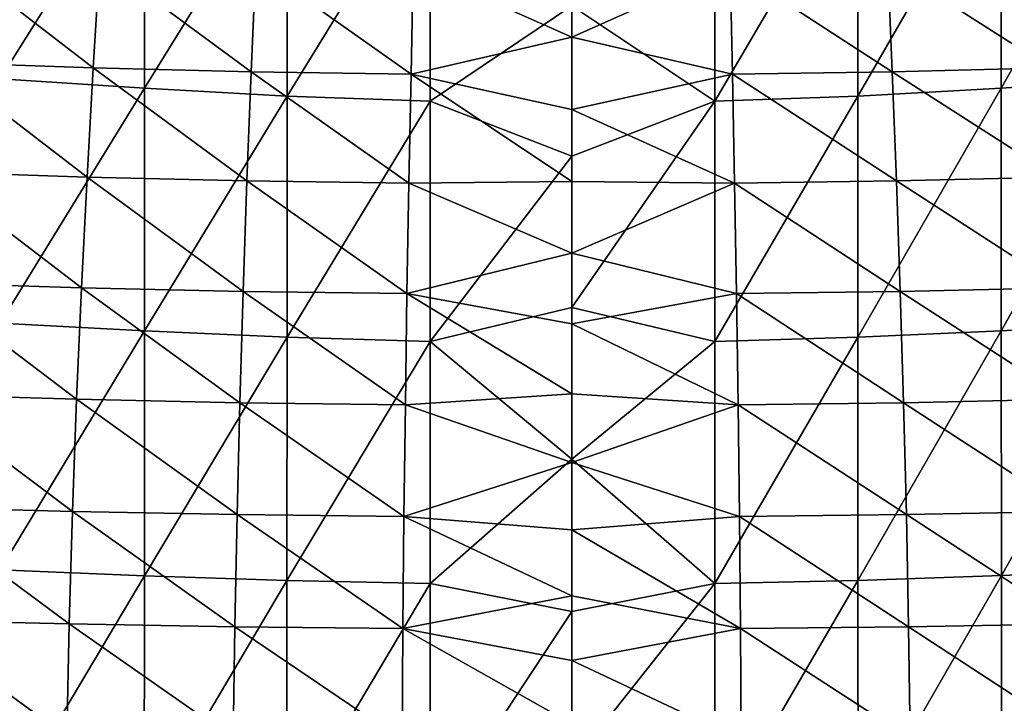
# Model space of a CAD drawing. Header units: metres. Extents: x -22 to 72, y -237 to 23.
# Tile 152 of 256: x -4.82 to 3.78, y -30.29 to -24.32. Entities that reach past the tile are written whole.
import ezdxf

# ---------------------------------------------------------------- set-up
doc = ezdxf.new("R2010")
doc.units = ezdxf.units.M
doc.layers.add('solid_509588_MEDIA_SW0001', color=7, linetype='CONTINUOUS')

msp = doc.modelspace()

# ---------------------------------------------------------------- linework, layer by layer
at = {"layer": 'solid_509588_MEDIA_SW0001'}
for points in [[(-3.732848, -22.822014, 290.128571), (-4.992636, -22.728867, 290.058105), (-4.994298, -24.835678, 290.515442)], [(5.001402, -22.728195, 290.057556), (3.748091, -22.820953, 290.127808), (3.749194, -24.917376, 290.578003)], [(5.003068, -24.835081, 290.514954), (5.001402, -22.728195, 290.057556), (3.749194, -24.917376, 290.578003)], [(-3.73372, -24.918327, 290.578674), (-3.732848, -22.822014, 290.128571), (-4.994298, -24.835678, 290.515442)], [(-2.487468, -22.899075, 290.179779), (-3.732848, -22.822014, 290.128571), (-3.73372, -24.918327, 290.578674)], [(3.748091, -22.820953, 290.127808), (2.496215, -22.898611, 290.179504), (2.496818, -24.986046, 290.623627)], [(3.749194, -24.917376, 290.578003), (3.748091, -22.820953, 290.127808), (2.496818, -24.986046, 290.623627)], [(-2.488068, -24.986454, 290.623871), (-2.487468, -22.899075, 290.179779), (-3.73372, -24.918327, 290.578674)], [(-2.488068, -24.986454, 290.623871), (-1.237845, -22.950466, 290.211243), (-2.487468, -22.899075, 290.179779)], [(-2.488068, -24.986454, 290.623871), (-1.238083, -25.031815, 290.651337), (-1.237845, -22.950466, 290.211243)], [(-1.237845, -22.950466, 290.211243), (-1.238083, -25.031815, 290.651337), (0, -24.198843, 290.493408)], [(1.246816, -25.031593, 290.651215), (1.246576, -22.950218, 290.21109), (0, -24.198843, 290.493408)], [(2.496215, -22.898611, 290.179504), (1.246576, -22.950218, 290.21109), (1.246816, -25.031593, 290.651215)], [(2.496818, -24.986046, 290.623627), (2.496215, -22.898611, 290.179504), (1.246816, -25.031593, 290.651215)], [(-5.539972, -24.693655, 262.60788), (-5.465714, -23.752731, 262.08432), (-4.183105, -24.739904, 262.379852)], [(-5.465714, -23.752731, 262.08432), (-4.124862, -23.799265, 261.864136), (-4.183105, -24.739904, 262.379852)], [(-4.183105, -24.739904, 262.379852), (-4.124862, -23.799265, 261.864136), (-2.80304, -24.773577, 262.220245)], [(-4.124862, -23.799265, 261.864136), (-2.763203, -23.832857, 261.709625), (-2.80304, -24.773577, 262.220245)], [(4.12081, -23.799385, 261.863586), (4.179, -24.740025, 262.379272), (2.759096, -23.832939, 261.709259)], [(-2.80304, -24.773577, 262.220245), (-2.763203, -23.832857, 261.709625), (-1.406208, -24.794113, 262.133972)], [(-2.763203, -23.832857, 261.709625), (-1.386168, -23.853228, 261.625763), (-1.406208, -24.794113, 262.133972)], [(-1.406208, -24.794113, 262.133972), (-1.386168, -23.853228, 261.625763), (0, -24.470692, 261.951263)], [(-1.386168, -23.853228, 261.625763), (0, -23.836567, 261.602234), (0, -24.470692, 261.951263)], [(0, -24.470692, 261.951263), (0, -23.836567, 261.602234), (1.382023, -23.85327, 261.625641)], [(0, -24.470692, 261.951263), (1.382023, -23.85327, 261.625641), (1.402002, -24.794153, 262.13382)], [(2.759096, -23.832939, 261.709259), (2.798876, -24.773659, 262.219879), (1.382023, -23.85327, 261.625641)], [(2.798876, -24.773659, 262.219879), (1.402002, -24.794153, 262.13382), (1.382023, -23.85327, 261.625641)], [(4.179, -24.740025, 262.379272), (2.798876, -24.773659, 262.219879), (2.759096, -23.832939, 261.709259)], [(-1.238083, -25.031815, 290.651337), (0, -25.51293, 290.744904), (0, -24.198843, 290.493408)], [(1.246816, -25.031593, 290.651215), (0, -24.198843, 290.493408), (0, -25.51293, 290.744904)], [(-1.406208, -24.794113, 262.133972), (0, -24.470692, 261.951263), (0, -25.103506, 262.27652)], [(0, -25.103506, 262.27652), (0, -24.470692, 261.951263), (1.402002, -24.794153, 262.13382)], [(-5.608606, -25.649611, 263.085327), (-5.539972, -24.693655, 262.60788), (-4.236876, -25.694836, 262.850189)], [(-5.539972, -24.693655, 262.60788), (-4.183105, -24.739904, 262.379852), (-4.236876, -25.694836, 262.850189)], [(-4.236876, -25.694836, 262.850189), (-4.183105, -24.739904, 262.379852), (-2.839773, -25.728012, 262.686035)], [(-4.183105, -24.739904, 262.379852), (-2.80304, -24.773577, 262.220245), (-2.839773, -25.728012, 262.686035)], [(-2.839773, -25.728012, 262.686035), (-2.80304, -24.773577, 262.220245), (-1.424658, -25.748348, 262.597687)], [(-2.80304, -24.773577, 262.220245), (-1.406208, -24.794113, 262.133972), (-1.424658, -25.748348, 262.597687)], [(2.798876, -24.773659, 262.219879), (2.835555, -25.728094, 262.685669), (1.402002, -24.794153, 262.13382)], [(4.179, -24.740025, 262.379272), (4.232723, -25.694954, 262.849579), (2.798876, -24.773659, 262.219879)], [(4.232723, -25.694954, 262.849579), (2.835555, -25.728094, 262.685669), (2.798876, -24.773659, 262.219879)], [(-3.73372, -24.918327, 290.578674), (-4.994298, -24.835678, 290.515442), (-4.996121, -26.969803, 290.872253)], [(-1.424658, -25.748348, 262.597687), (-1.406208, -24.794113, 262.133972), (0, -25.734041, 262.578094)], [(-1.406208, -24.794113, 262.133972), (0, -25.103506, 262.27652), (0, -25.734041, 262.578094)], [(0, -25.103506, 262.27652), (1.402002, -24.794153, 262.13382), (1.420398, -25.748388, 262.597534)], [(2.835555, -25.728094, 262.685669), (1.420398, -25.748388, 262.597534), (1.402002, -24.794153, 262.13382)], [(5.003068, -24.835081, 290.514954), (3.749194, -24.917376, 290.578003), (3.750445, -27.037449, 290.929138)], [(5.004895, -26.969307, 290.871796), (5.003068, -24.835081, 290.514954), (3.750445, -27.037449, 290.929138)], [(-3.73474, -27.038248, 290.929749), (-3.73372, -24.918327, 290.578674), (-4.996121, -26.969803, 290.872253)], [(-2.488068, -24.986454, 290.623871), (-3.73372, -24.918327, 290.578674), (-3.73474, -27.038248, 290.929749)], [(3.749194, -24.917376, 290.578003), (2.496818, -24.986046, 290.623627), (2.497534, -27.094143, 290.970032)], [(3.750445, -27.037449, 290.929138), (3.749194, -24.917376, 290.578003), (2.497534, -27.094143, 290.970032)], [(-2.488781, -27.094479, 290.970276), (-2.488068, -24.986454, 290.623871), (-3.73474, -27.038248, 290.929749)], [(-2.488781, -27.094479, 290.970276), (-1.238083, -25.031815, 290.651337), (-2.488068, -24.986454, 290.623871)], [(-2.488781, -27.094479, 290.970276), (-1.238382, -27.131866, 290.994598), (-1.238083, -25.031815, 290.651337)], [(-1.238083, -25.031815, 290.651337), (-1.238382, -27.131866, 290.994598), (0, -25.51293, 290.744904)], [(1.246816, -25.031593, 290.651215), (0, -25.51293, 290.744904), (0, -26.833754, 290.958069)], [(1.247118, -27.131685, 290.994476), (1.246816, -25.031593, 290.651215), (0, -26.833754, 290.958069)], [(2.496818, -24.986046, 290.623627), (1.246816, -25.031593, 290.651215), (1.247118, -27.131685, 290.994476)], [(2.497534, -27.094143, 290.970032), (2.496818, -24.986046, 290.623627), (1.247118, -27.131685, 290.994476)], [(0, -25.734041, 262.578094), (0, -25.103506, 262.27652), (1.420398, -25.748388, 262.597534)], [(-1.238382, -27.131866, 290.994598), (0, -26.833754, 290.958069), (0, -25.51293, 290.744904)], [(-5.67068, -26.617777, 263.514374), (-5.608606, -25.649611, 263.085327), (-4.28543, -26.661154, 263.272949)], [(-5.608606, -25.649611, 263.085327), (-4.236876, -25.694836, 262.850189), (-4.28543, -26.661154, 263.272949)], [(-4.28543, -26.661154, 263.272949), (-4.236876, -25.694836, 262.850189), (-2.872885, -26.693188, 263.104858)], [(-4.236876, -25.694836, 262.850189), (-2.839773, -25.728012, 262.686035), (-2.872885, -26.693188, 263.104858)], [(4.232723, -25.694954, 262.849579), (4.281234, -26.661268, 263.272339), (2.835555, -25.728094, 262.685669)], [(-2.872885, -26.693188, 263.104858), (-2.839773, -25.728012, 262.686035), (-1.441255, -26.712912, 263.014771)], [(-2.839773, -25.728012, 262.686035), (-1.424658, -25.748348, 262.597687), (-1.441255, -26.712912, 263.014771)], [(-1.441255, -26.712912, 263.014771), (-1.424658, -25.748348, 262.597687), (0, -26.359285, 262.855286)], [(-1.424658, -25.748348, 262.597687), (0, -25.734041, 262.578094), (0, -26.359285, 262.855286)], [(0, -26.359285, 262.855286), (0, -25.734041, 262.578094), (1.420398, -25.748388, 262.597534)], [(0, -26.359285, 262.855286), (1.420398, -25.748388, 262.597534), (1.436944, -26.71295, 263.014618)], [(2.835555, -25.728094, 262.685669), (2.868618, -26.693266, 263.104462), (1.420398, -25.748388, 262.597534)], [(2.868618, -26.693266, 263.104462), (1.436944, -26.71295, 263.014618), (1.420398, -25.748388, 262.597534)], [(4.281234, -26.661268, 263.272339), (2.868618, -26.693266, 263.104462), (2.835555, -25.728094, 262.685669)], [(-1.441255, -26.712912, 263.014771), (0, -26.359285, 262.855286), (0, -26.977736, 263.108276)], [(0, -26.977736, 263.108276), (0, -26.359285, 262.855286), (1.436944, -26.71295, 263.014618)], [(-5.725255, -27.595337, 263.892792), (-5.67068, -26.617777, 263.514374), (-4.328023, -27.635952, 263.645935)], [(-5.67068, -26.617777, 263.514374), (-4.28543, -26.661154, 263.272949), (-4.328023, -27.635952, 263.645935)], [(-4.328023, -27.635952, 263.645935), (-4.28543, -26.661154, 263.272949), (-2.901857, -27.666126, 263.474518)], [(-4.28543, -26.661154, 263.272949), (-2.872885, -26.693188, 263.104858), (-2.901857, -27.666126, 263.474518)], [(4.281234, -26.661268, 263.272339), (4.323789, -27.636059, 263.645325), (2.868618, -26.693266, 263.104462)], [(-2.901857, -27.666126, 263.474518), (-2.872885, -26.693188, 263.104858), (-1.455733, -27.684776, 263.383026)], [(-2.872885, -26.693188, 263.104858), (-1.441255, -26.712912, 263.014771), (-1.455733, -27.684776, 263.383026)], [(-1.455733, -27.684776, 263.383026), (-1.441255, -26.712912, 263.014771), (0, -27.587721, 263.337219)], [(-1.441255, -26.712912, 263.014771), (0, -26.977736, 263.108276), (0, -27.587721, 263.337219)], [(0, -26.977736, 263.108276), (1.436944, -26.71295, 263.014618), (1.451379, -27.684814, 263.382874)], [(2.868618, -26.693266, 263.104462), (2.897548, -27.666201, 263.474121), (1.436944, -26.71295, 263.014618)], [(2.897548, -27.666201, 263.474121), (1.451379, -27.684814, 263.382874), (1.436944, -26.71295, 263.014618)], [(4.323789, -27.636059, 263.645325), (2.897548, -27.666201, 263.474121), (2.868618, -26.693266, 263.104462)], [(-1.238382, -27.131866, 290.994598), (0, -28.160202, 291.132721), (0, -26.833754, 290.958069)], [(1.247118, -27.131685, 290.994476), (0, -26.833754, 290.958069), (0, -28.160202, 291.132721)], [(-3.73474, -27.038248, 290.929749), (-4.996121, -26.969803, 290.872253), (-4.998119, -29.127644, 291.12677)], [(0, -27.587721, 263.337219), (0, -26.977736, 263.108276), (1.451379, -27.684814, 263.382874)], [(5.004895, -26.969307, 290.871796), (3.750445, -27.037449, 290.929138), (3.751856, -29.177227, 291.17984)], [(5.006897, -29.127281, 291.126343), (5.004895, -26.969307, 290.871796), (3.751856, -29.177227, 291.17984)], [(-3.73592, -29.17782, 291.18042), (-3.73474, -27.038248, 290.929749), (-4.998119, -29.127644, 291.12677)], [(-2.488781, -27.094479, 290.970276), (-3.73474, -27.038248, 290.929749), (-3.73592, -29.17782, 291.18042)], [(-2.489615, -29.21892, 291.217896), (-2.488781, -27.094479, 290.970276), (-3.73592, -29.17782, 291.18042)], [(-2.489615, -29.21892, 291.217896), (-1.238382, -27.131866, 290.994598), (-2.488781, -27.094479, 290.970276)], [(2.497534, -27.094143, 290.970032), (1.247118, -27.131685, 290.994476), (1.247485, -29.246078, 291.240112)], [(2.498372, -29.218674, 291.217682), (2.497534, -27.094143, 290.970032), (1.247485, -29.246078, 291.240112)], [(3.750445, -27.037449, 290.929138), (2.497534, -27.094143, 290.970032), (2.498372, -29.218674, 291.217682)], [(3.751856, -29.177227, 291.17984), (3.750445, -27.037449, 290.929138), (2.498372, -29.218674, 291.217682)], [(-2.489615, -29.21892, 291.217896), (-1.238747, -29.24621, 291.240234), (-1.238382, -27.131866, 290.994598)], [(-1.238382, -27.131866, 290.994598), (-1.238747, -29.24621, 291.240234), (0, -28.160202, 291.132721)], [(1.247485, -29.246078, 291.240112), (1.247118, -27.131685, 290.994476), (0, -28.160202, 291.132721)], [(-5.771397, -28.579472, 264.218292), (-5.725255, -27.595337, 263.892792), (-4.36391, -28.616323, 263.966949)], [(-5.725255, -27.595337, 263.892792), (-4.328023, -27.635952, 263.645935), (-4.36391, -28.616323, 263.966949)], [(-1.455733, -27.684776, 263.383026), (0, -27.587721, 263.337219), (0, -28.187349, 263.542267)], [(0, -28.187349, 263.542267), (0, -27.587721, 263.337219), (1.451379, -27.684814, 263.382874)], [(-4.36391, -28.616323, 263.966949), (-4.328023, -27.635952, 263.645935), (-2.926174, -28.64385, 263.792816)], [(-4.328023, -27.635952, 263.645935), (-2.901857, -27.666126, 263.474518), (-2.926174, -28.64385, 263.792816)], [(-2.926174, -28.64385, 263.792816), (-2.901857, -27.666126, 263.474518), (-1.467828, -28.660923, 263.700348)], [(-2.901857, -27.666126, 263.474518), (-1.455733, -27.684776, 263.383026), (-1.467828, -28.660923, 263.700348)], [(-1.467828, -28.660923, 263.700348), (-1.455733, -27.684776, 263.383026), (0, -28.187349, 263.542267)], [(0, -28.187349, 263.542267), (1.451379, -27.684814, 263.382874), (1.463437, -28.660957, 263.700195)], [(2.897548, -27.666201, 263.474121), (2.921829, -28.643917, 263.792419), (1.451379, -27.684814, 263.382874)], [(2.921829, -28.643917, 263.792419), (1.463437, -28.660957, 263.700195), (1.451379, -27.684814, 263.382874)], [(4.323789, -27.636059, 263.645325), (4.359642, -28.616421, 263.966309), (2.897548, -27.666201, 263.474121)], [(4.359642, -28.616421, 263.966309), (2.921829, -28.643917, 263.792419), (2.897548, -27.666201, 263.474121)], [(-1.467828, -28.660923, 263.700348), (0, -28.187349, 263.542267), (0, -28.776247, 263.724274)], [(-1.238747, -29.24621, 291.240234), (0, -29.491169, 291.268707), (0, -28.160202, 291.132721)], [(1.247485, -29.246078, 291.240112), (0, -28.160202, 291.132721), (0, -29.491169, 291.268707)], [(0, -28.776247, 263.724274), (0, -28.187349, 263.542267), (1.463437, -28.660957, 263.700195)], [(-5.808165, -29.567358, 264.488586), (-5.771397, -28.579472, 264.218292), (-4.392345, -29.59936, 264.233734)], [(-5.771397, -28.579472, 264.218292), (-4.36391, -28.616323, 263.966949), (-4.392345, -29.59936, 264.233734)], [(-4.392345, -29.59936, 264.233734), (-4.36391, -28.616323, 263.966949), (-2.945316, -29.623379, 264.057617)], [(-4.36391, -28.616323, 263.966949), (-2.926174, -28.64385, 263.792816), (-2.945316, -29.623379, 264.057617)], [(-2.945316, -29.623379, 264.057617), (-2.926174, -28.64385, 263.792816), (-1.477274, -29.638325, 263.964569)], [(-2.926174, -28.64385, 263.792816), (-1.467828, -28.660923, 263.700348), (-1.477274, -29.638325, 263.964569)], [(2.921829, -28.643917, 263.792419), (2.940943, -29.623438, 264.05722), (1.463437, -28.660957, 263.700195)], [(4.359642, -28.616421, 263.966309), (4.38805, -29.599445, 264.233093), (2.921829, -28.643917, 263.792419)], [(4.38805, -29.599445, 264.233093), (2.940943, -29.623438, 264.05722), (2.921829, -28.643917, 263.792419)], [(-1.477274, -29.638325, 263.964569), (-1.467828, -28.660923, 263.700348), (0, -29.353731, 263.883881)], [(-1.467828, -28.660923, 263.700348), (0, -28.776247, 263.724274), (0, -29.353731, 263.883881)], [(0, -28.776247, 263.724274), (1.463437, -28.660957, 263.700195), (1.472854, -29.638355, 263.964417)], [(2.940943, -29.623438, 264.05722), (1.472854, -29.638355, 263.964417), (1.463437, -28.660957, 263.700195)], [(0, -29.353731, 263.883881), (0, -28.776247, 263.724274), (1.472854, -29.638355, 263.964417)], [(-3.73592, -29.17782, 291.18042), (-4.998119, -29.127644, 291.12677), (-5.000304, -31.305586, 291.277313)], [(5.006897, -29.127281, 291.126343), (3.751856, -29.177227, 291.17984), (3.753439, -31.332739, 291.328918)], [(5.009086, -31.305387, 291.276917), (5.006897, -29.127281, 291.126343), (3.753439, -31.332739, 291.328918)], [(-3.737272, -31.333069, 291.329498), (-3.73592, -29.17782, 291.18042), (-5.000304, -31.305586, 291.277313)], [(-2.489615, -29.21892, 291.217896), (-3.73592, -29.17782, 291.18042), (-3.737272, -31.333069, 291.329498)], [(-2.49058, -31.355518, 291.365906), (-2.489615, -29.21892, 291.217896), (-3.737272, -31.333069, 291.329498)], [(-2.49058, -31.355518, 291.365906), (-1.238747, -29.24621, 291.240234), (-2.489615, -29.21892, 291.217896)], [(-2.49058, -31.355518, 291.365906), (-1.239181, -31.370409, 291.387604), (-1.238747, -29.24621, 291.240234)], [(-1.238747, -29.24621, 291.240234), (-1.239181, -31.370409, 291.387604), (0, -29.491169, 291.268707)], [(1.247485, -29.246078, 291.240112), (0, -29.491169, 291.268707), (0, -30.825535, 291.365936)], [(1.247923, -31.370337, 291.387512), (1.247485, -29.246078, 291.240112), (0, -30.825535, 291.365936)], [(2.498372, -29.218674, 291.217682), (1.247485, -29.246078, 291.240112), (1.247923, -31.370337, 291.387512)], [(2.499341, -31.355385, 291.365692), (2.498372, -29.218674, 291.217682), (1.247923, -31.370337, 291.387512)], [(3.751856, -29.177227, 291.17984), (2.498372, -29.218674, 291.217682), (2.499341, -31.355385, 291.365692)], [(3.753439, -31.332739, 291.328918), (3.751856, -29.177227, 291.17984), (2.499341, -31.355385, 291.365692)], [(-1.477274, -29.638325, 263.964569), (0, -29.353731, 263.883881), (0, -29.919172, 264.02179)], [(0, -29.919172, 264.02179), (0, -29.353731, 263.883881), (1.472854, -29.638355, 263.964417)], [(-1.239181, -31.370409, 291.387604), (0, -30.825535, 291.365936), (0, -29.491169, 291.268707)], [(-5.834624, -30.556177, 264.701447), (-5.808165, -29.567358, 264.488586), (-4.412582, -30.582155, 264.444153)], [(-5.808165, -29.567358, 264.488586), (-4.392345, -29.59936, 264.233734), (-4.412582, -30.582155, 264.444153)], [(-4.412582, -30.582155, 264.444153), (-4.392345, -29.59936, 264.233734), (-2.958768, -30.601738, 264.266754)], [(-4.392345, -29.59936, 264.233734), (-2.945316, -29.623379, 264.057617), (-2.958768, -30.601738, 264.266754)], [(-2.958768, -30.601738, 264.266754), (-2.945316, -29.623379, 264.057617), (-1.483807, -30.613956, 264.173523)], [(-2.945316, -29.623379, 264.057617), (-1.477274, -29.638325, 263.964569), (-1.483807, -30.613956, 264.173523)], [(-1.483807, -30.613956, 264.173523), (-1.477274, -29.638325, 263.964569), (0, -30.472034, 264.138733)], [(-1.477274, -29.638325, 263.964569), (0, -29.919172, 264.02179), (0, -30.472034, 264.138733)], [(0, -29.919172, 264.02179), (1.472854, -29.638355, 263.964417), (1.479366, -30.613981, 264.17337)], [(2.940943, -29.623438, 264.05722), (2.954374, -30.601786, 264.266327), (1.472854, -29.638355, 263.964417)], [(2.954374, -30.601786, 264.266327), (1.479366, -30.613981, 264.17337), (1.472854, -29.638355, 263.964417)], [(4.38805, -29.599445, 264.233093), (4.408268, -30.582224, 264.443481), (2.940943, -29.623438, 264.05722)], [(4.408268, -30.582224, 264.443481), (2.954374, -30.601786, 264.266327), (2.940943, -29.623438, 264.05722)], [(0, -30.472034, 264.138733), (0, -29.919172, 264.02179), (1.479366, -30.613981, 264.17337)]]:
    msp.add_3dface(points, dxfattribs=at)

doc.saveas('drawing.dxf')
